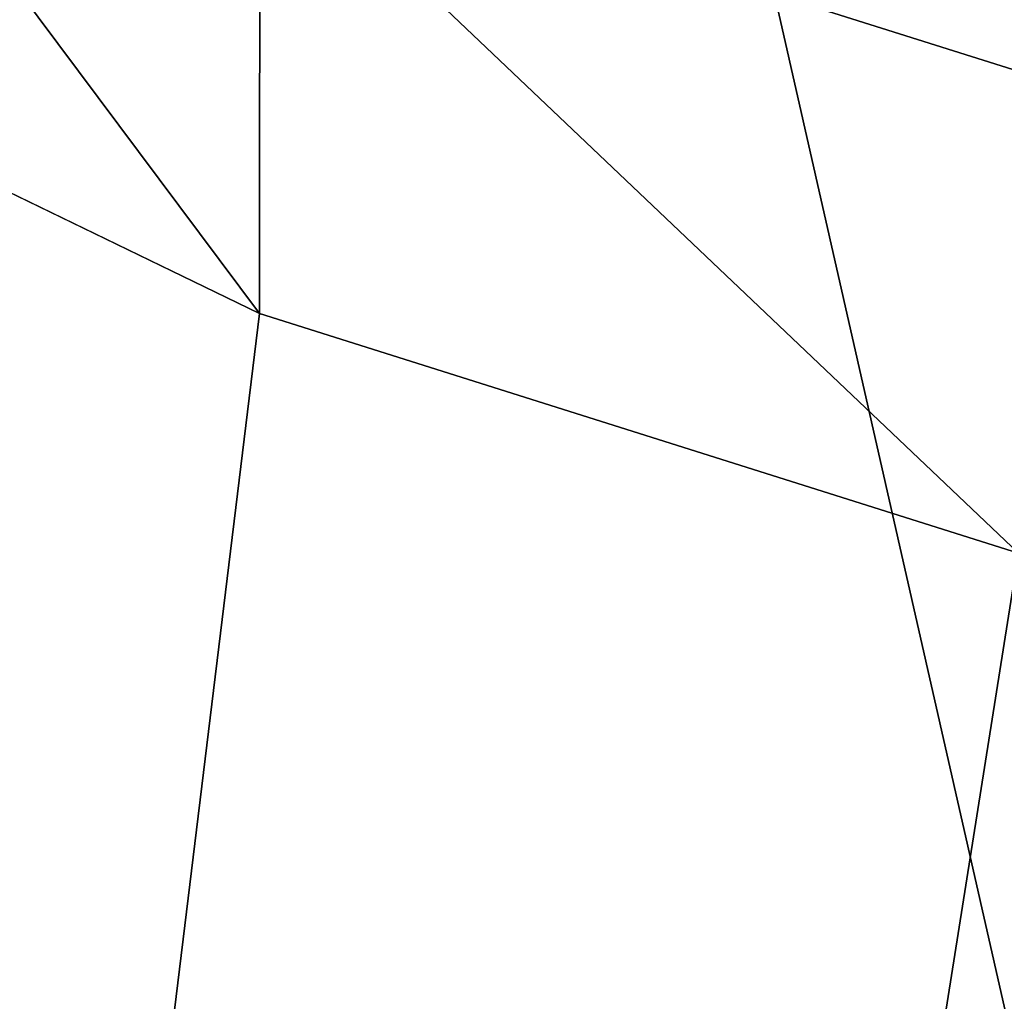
# Model space of a CAD drawing. Header units: millimetres. Extents: x -178 to 325, y 0 to 197.
# Tile 168 of 256: x 139.33 to 141.31, y 144.01 to 145.98. Entities that reach past the tile are written whole.
import ezdxf

# ---------------------------------------------------------------- set-up
doc = ezdxf.new("R2010")
doc.units = ezdxf.units.MM
doc.header["$LTSCALE"] = 52.148148
for name, color, linetype in [('750', 7, 'CONTINUOUS'), ('751', 7, 'CONTINUOUS'), ('775', 7, 'CONTINUOUS'), ('776', 7, 'CONTINUOUS'), ('780', 7, 'CONTINUOUS'), ('782', 7, 'CONTINUOUS')]:
    doc.layers.add(name, color=color, linetype=linetype)

msp = doc.modelspace()

# ---------------------------------------------------------------- linework, layer by layer
at = {"layer": '750', "color": 7, "linetype": 'CONTINUOUS', "true_color": 0xe0f2ff}
for points in [[(138.6825, 145.9364, 182.633), (134.5, 101.8997, 18.2861), (139.814, 145.3883, 180.5876), (138.6825, 145.9364, 182.633)], [(139.814, 145.3883, 180.5876), (134.5, 101.8997, 18.2861), (141.3369, 144.9078, 178.7945), (139.814, 145.3883, 180.5876)], [(141.3369, 144.9078, 178.7945), (134.5, 101.8997, 18.2861), (143.1929, 144.5135, 177.3227), (141.3369, 144.9078, 178.7945)], [(143.1929, 144.5135, 177.3227), (134.5, 101.8997, 18.2861), (145.3107, 144.2204, 176.2288), (143.1929, 144.5135, 177.3227)], [(145.3107, 144.2204, 176.2288), (134.5, 101.8997, 18.2861), (147.609, 144.0398, 175.555), (145.3107, 144.2204, 176.2288)], [(147.609, 144.0398, 175.555), (134.5, 101.8997, 18.2861), (150, 143.9788, 175.3274), (147.609, 144.0398, 175.555)]]:
    msp.add_3dface(points, dxfattribs=at)
at = {"layer": '751', "color": 7, "linetype": 'CONTINUOUS', "true_color": 0xe0f2ff}
for points in [[(165.5, 161.5359, 184.8706), (165.5, 111.9653, -0.1294), (134.5, 161.5359, 184.8706), (165.5, 161.5359, 184.8706)], [(134.5, 161.5359, 184.8706), (165.5, 111.9653, -0.1294), (134.5, 111.9653, -0.1294), (134.5, 161.5359, 184.8706)]]:
    msp.add_3dface(points, dxfattribs=at)
at = {"layer": '775', "color": 7, "linetype": 'CONTINUOUS', "true_color": 0xe0f2ff}
msp.add_3dface([(139.8145, 146.3538, 180.3273), (141.3379, 145.8734, 178.5343), (141.5773, 146.3341, 178.7376), (139.8145, 146.3538, 180.3273)], dxfattribs=at)
at = {"layer": '776', "color": 7, "linetype": 'CONTINUOUS', "true_color": 0xe0f2ff}
for points in [[(138.6825, 145.9364, 182.633), (139.814, 145.3883, 180.5876), (138.6825, 146.902, 182.373), (138.6825, 145.9364, 182.633)], [(139.814, 145.3883, 180.5876), (139.8145, 146.3538, 180.3273), (138.6825, 146.902, 182.373), (139.814, 145.3883, 180.5876)], [(139.814, 145.3883, 180.5876), (141.3369, 144.9078, 178.7945), (139.8145, 146.3538, 180.3273), (139.814, 145.3883, 180.5876)], [(141.3369, 144.9078, 178.7945), (141.3379, 145.8734, 178.5343), (139.8145, 146.3538, 180.3273), (141.3369, 144.9078, 178.7945)]]:
    msp.add_3dface(points, dxfattribs=at)
at = {"layer": '780', "color": 7, "linetype": 'CONTINUOUS', "true_color": 0xe0f2ff}
for points in [[(137.5, 108.8595, -0.1294), (162.5, 108.8595, -0.1294), (162.5, 158.4301, 184.8706), (137.5, 108.8595, -0.1294)], [(137.5, 158.4301, 184.8706), (137.5, 108.8595, -0.1294), (162.5, 158.4301, 184.8706), (137.5, 158.4301, 184.8706)]]:
    msp.add_3dface(points, dxfattribs=at)
at = {"layer": '782', "color": 7, "linetype": 'CONTINUOUS', "true_color": 0xe0f2ff}
for points in [[(140.406, 105.6795, 20.8012), (137.5, 105.313, 19.4333), (137.5, 147.5829, 177.1867), (140.406, 105.6795, 20.8012)], [(149.9014, 106.1713, 22.6368), (146.713, 106.1149, 22.4262), (137.5, 147.5829, 177.1867), (149.9014, 106.1713, 22.6368)], [(140.6256, 147.0044, 175.0278), (149.9014, 106.1713, 22.6368), (137.5, 147.5829, 177.1867), (140.6256, 147.0044, 175.0278)], [(146.713, 106.1149, 22.4262), (143.5209, 105.9508, 21.8138), (137.5, 147.5829, 177.1867), (146.713, 106.1149, 22.4262)], [(143.5209, 105.9508, 21.8138), (140.406, 105.6795, 20.8012), (137.5, 147.5829, 177.1867), (143.5209, 105.9508, 21.8138)], [(142.3384, 146.6986, 173.8864), (149.9014, 106.1713, 22.6368), (140.6256, 147.0044, 175.0278), (142.3384, 146.6986, 173.8864)]]:
    msp.add_3dface(points, dxfattribs=at)

doc.saveas('drawing.dxf')
